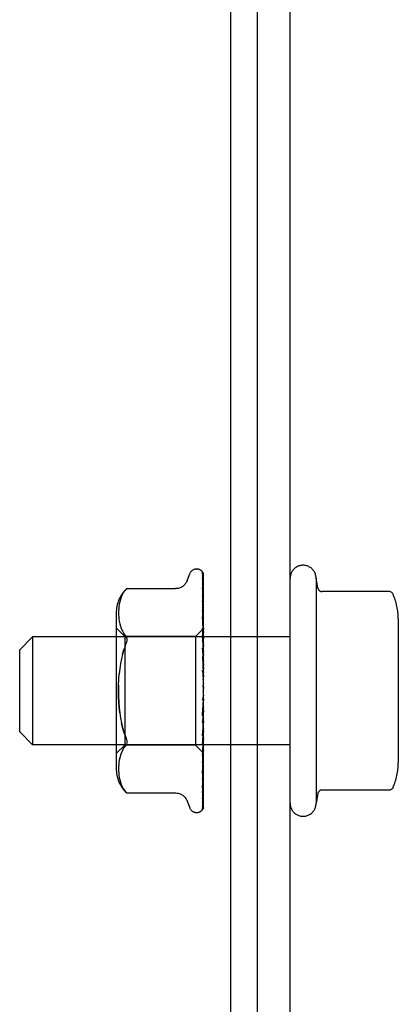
# Model space of a CAD drawing. Header units: inches. Extents: x 0 to 224, y 0 to 145.
# Tile 17 of 41: x 180.144 to 181.019, y 11.214 to 13.489. Entities that reach past the tile are written whole.
import ezdxf

# ---------------------------------------------------------------- set-up
doc = ezdxf.new("R2010")
doc.units = ezdxf.units.IN
doc.header["$LTSCALE"] = 12.302632
doc.header["$MEASUREMENT"] = 0
doc.linetypes.add('HIDDEN', pattern=[0.2, 0.1, -0.1])
doc.layers.get('0').update_dxf_attribs({"linetype": 'CONTINUOUS'})
doc.layers.add('DEFAULT_2', color=8, linetype='HIDDEN')

msp = doc.modelspace()

# ---------------------------------------------------------------- linework, layer by layer
at = {"color": 7, "linetype": 'Continuous'}
for p, q in [((180.6311, 26.9385), (180.6311, 9.126)), ((180.6936, 9.1885), (180.6936, 26.8135))]:
    msp.add_line(p, q, dxfattribs=at)
at = {"color": 3, "linetype": 'Continuous'}
msp.add_line((180.7686, 8.9385), (180.7686, 26.8185), dxfattribs=at)
at = {"layer": 'DEFAULT_2', "color": 8, "linetype": 'HIDDEN'}
for p, q in [((180.5521, 12.2197), (180.553, 12.2197)), ((180.531, 12.1937), (180.5365, 12.2088)), ((180.5649, 12.214), (180.5649, 12.214)), ((180.5659, 12.198), (180.566, 12.1971)), ((180.566, 12.2106), (180.5679, 12.0818)), ((180.566, 12.2087), (180.5679, 12.0805)), ((180.566, 12.2026), (180.5679, 12.0778)), ((180.566, 12.1971), (180.5679, 12.0741)), ((180.5686, 11.9476), (180.5686, 12.2081)), ((180.8327, 12.1762), (180.8286, 12.1985)), ((180.8286, 12.1985), (180.8286, 11.6785)), ((180.3909, 12.1744), (180.391, 12.1745)), ((180.391, 12.1745), (180.5035, 12.1745)), ((180.566, 12.1851), (180.5679, 12.0688)), ((180.566, 12.1764), (180.566, 12.1761)), ((180.566, 12.1761), (180.5679, 12.0628)), ((180.3784, 12.1552), (180.3764, 12.1497)), ((180.3808, 12.1605), (180.3783, 12.1552)), ((180.566, 12.1588), (180.566, 12.1586)), ((180.566, 12.1586), (180.5679, 12.0551)), ((180.9973, 12.1679), (180.8425, 12.1679)), ((180.3725, 12.1286), (180.3722, 12.1235)), ((180.373, 12.1337), (180.3725, 12.1285)), ((180.3738, 12.139), (180.373, 12.1336)), ((180.3749, 12.1444), (180.3738, 12.1389)), ((180.3764, 12.1498), (180.3749, 12.1443)), ((180.5668, 12.1401), (180.566, 12.1465)), ((180.566, 12.1465), (180.566, 12.1465)), ((180.566, 12.1465), (180.5679, 12.047)), ((180.5686, 12.1233), (180.568, 12.1291)), ((180.3666, 12.1181), (180.3666, 11.7589)), ((180.3722, 12.1237), (180.3721, 12.1187)), ((180.3721, 12.1188), (180.3722, 12.1139)), ((180.3722, 12.114), (180.3725, 12.1091)), ((180.3725, 12.1092), (180.373, 12.1041)), ((180.566, 12.1242), (180.5679, 12.0372)), ((180.566, 12.1092), (180.566, 12.1093)), ((180.566, 12.1093), (180.5679, 12.0273)), ((180.5672, 12.0975), (180.566, 12.1092)), ((180.3866, 12.0637), (180.3666, 12.0837)), ((180.373, 12.1042), (180.3738, 12.099)), ((180.3738, 12.099), (180.3749, 12.0936)), ((180.3749, 12.0936), (180.3764, 12.0881)), ((180.3764, 12.0881), (180.3784, 12.0825)), ((180.566, 12.0831), (180.5679, 12.0157)), ((181.0186, 12.1046), (181.0186, 11.7723)), ((180.1436, 12.0335), (180.1736, 12.0635)), ((180.7686, 12.0635), (180.1736, 12.0635)), ((180.1736, 12.0635), (180.1736, 11.8135)), ((180.3784, 12.0826), (180.3809, 12.0771)), ((180.3809, 12.0772), (180.3839, 12.0721)), ((180.3876, 12.0672), (180.384, 12.072)), ((180.5496, 12.0637), (180.3866, 12.0637)), ((180.3866, 12.0637), (180.3866, 11.8132)), ((180.5684, 12.0825), (180.5496, 12.0637)), ((180.5496, 12.0637), (180.5496, 11.8132)), ((180.566, 12.0657), (180.566, 12.066)), ((180.566, 12.066), (180.5679, 12.0043)), ((180.568, 12.044), (180.566, 12.0657)), ((180.5684, 12.0825), (180.5679, 12.0818)), ((180.5679, 12.0818), (180.5679, 12.0818)), ((180.5679, 12.0805), (180.5679, 12.0805)), ((180.5686, 12.0805), (180.5679, 12.078)), ((180.5679, 12.0778), (180.5679, 12.078)), ((180.5679, 12.0741), (180.5679, 12.074)), ((180.5686, 12.0715), (180.5679, 12.074)), ((180.5686, 12.0732), (180.5679, 12.0691)), ((180.5679, 12.0688), (180.5679, 12.0691)), ((180.5679, 12.0628), (180.5679, 12.0627)), ((180.5679, 12.0627), (180.5679, 12.0626)), ((180.5686, 12.0586), (180.5679, 12.0626)), ((180.5686, 12.061), (180.5679, 12.0555)), ((180.5686, 12.0827), (180.5684, 12.0825)), ((180.5679, 12.0551), (180.5679, 12.0555)), ((180.5679, 12.047), (180.5679, 12.0467)), ((180.5686, 12.0413), (180.5679, 12.0467)), ((180.5686, 12.0444), (180.5679, 12.0377)), ((180.5679, 12.0372), (180.5679, 12.0377)), ((180.5686, 12.0372), (180.568, 12.044)), ((180.1436, 11.8435), (180.1436, 12.0335)), ((180.3812, 12.0233), (180.3842, 12.033)), ((180.566, 12.0366), (180.5679, 11.9913)), ((180.566, 12.0178), (180.566, 12.018)), ((180.566, 12.018), (180.5679, 11.9789)), ((180.566, 12.0178), (180.5686, 11.988)), ((180.5679, 12.0273), (180.5679, 12.027)), ((180.5686, 12.0203), (180.5679, 12.027)), ((180.5686, 12.024), (180.5679, 12.0163)), ((180.5679, 12.0157), (180.5679, 12.0163)), ((180.5679, 12.0043), (180.5679, 12.004)), ((180.5686, 11.9963), (180.5679, 12.004)), ((180.5686, 12.0005), (180.5679, 11.992)), ((180.5679, 11.9913), (180.5679, 11.992)), ((180.566, 11.9864), (180.5679, 11.9649)), ((180.5679, 11.9789), (180.5679, 11.9786)), ((180.5686, 11.9702), (180.5679, 11.9786)), ((180.5686, 11.9747), (180.5679, 11.9659)), ((180.5679, 11.9649), (180.5679, 11.9659)), ((180.5686, 11.943), (180.5679, 11.9518)), ((180.5686, 11.9476), (180.5679, 11.9387)), ((180.5686, 11.9157), (180.5679, 11.9246)), ((180.5686, 11.6682), (180.5686, 11.943)), ((180.566, 11.8843), (180.5686, 11.9143)), ((180.5679, 11.9115), (180.566, 11.8842)), ((180.5686, 11.9202), (180.5679, 11.9116)), ((180.5679, 11.9115), (180.5679, 11.9116)), ((180.5679, 11.8986), (180.566, 11.865)), ((180.5679, 11.8851), (180.566, 11.8344)), ((180.566, 11.8842), (180.566, 11.8843)), ((180.5679, 11.8986), (180.5679, 11.8978)), ((180.5686, 11.8891), (180.5679, 11.8978)), ((180.5686, 11.8935), (180.5679, 11.8854)), ((180.5679, 11.8851), (180.5679, 11.8854)), ((180.5679, 11.8731), (180.566, 11.8165)), ((180.566, 11.8347), (180.5686, 11.864)), ((180.5679, 11.8608), (180.566, 11.7886)), ((180.5679, 11.8731), (180.5679, 11.8725)), ((180.5686, 11.8644), (180.5679, 11.8725)), ((180.5686, 11.8683), (180.5679, 11.8611)), ((180.5679, 11.8608), (180.5679, 11.8611)), ((180.1436, 11.8435), (180.1736, 11.8135)), ((180.5679, 11.8501), (180.566, 11.7726)), ((180.5679, 11.8393), (180.566, 11.7482)), ((180.566, 11.8344), (180.566, 11.8347)), ((180.5679, 11.8501), (180.5679, 11.8496)), ((180.5686, 11.8423), (180.5679, 11.8496)), ((180.5686, 11.8457), (180.5679, 11.8396)), ((180.5679, 11.8393), (180.5679, 11.8396)), ((180.7686, 11.8135), (180.1736, 11.8135)), ((180.3866, 11.8132), (180.3666, 11.7932)), ((180.5496, 11.8132), (180.3866, 11.8132)), ((180.5686, 11.7942), (180.5496, 11.8132)), ((180.5679, 11.8303), (180.566, 11.7346)), ((180.5679, 11.8215), (180.566, 11.7147)), ((180.5679, 11.8144), (180.566, 11.704)), ((180.5676, 11.8054), (180.5686, 11.8164)), ((180.5679, 11.8303), (180.5679, 11.8299)), ((180.5686, 11.8237), (180.5679, 11.8299)), ((180.5686, 11.8265), (180.5679, 11.8217)), ((180.5679, 11.8215), (180.5679, 11.8217)), ((180.5679, 11.8144), (180.5679, 11.8141)), ((180.5686, 11.8092), (180.5679, 11.8141)), ((180.5686, 11.8113), (180.5679, 11.8081)), ((180.3764, 11.7889), (180.3749, 11.7833)), ((180.3784, 11.7944), (180.3764, 11.7888)), ((180.3809, 11.7998), (180.3784, 11.7944)), ((180.5679, 11.8079), (180.566, 11.6892)), ((180.566, 11.7888), (180.5676, 11.8054)), ((180.5679, 11.803), (180.566, 11.6819)), ((180.5679, 11.799), (180.566, 11.6728)), ((180.5679, 11.7965), (180.566, 11.6691)), ((180.5679, 11.7952), (180.566, 11.6661)), ((180.566, 11.7886), (180.566, 11.7888)), ((180.5679, 11.8079), (180.5679, 11.8081)), ((180.5679, 11.803), (180.5679, 11.8028)), ((180.5686, 11.7994), (180.5679, 11.8028)), ((180.5679, 11.799), (180.5679, 11.7991)), ((180.5679, 11.7965), (180.5679, 11.7964)), ((180.5679, 11.7952), (180.5679, 11.7952)), ((180.3725, 11.7679), (180.3722, 11.7629)), ((180.373, 11.7728), (180.3725, 11.7678)), ((180.3738, 11.778), (180.373, 11.7728)), ((180.3749, 11.7834), (180.3738, 11.7779)), ((180.5672, 11.7592), (180.568, 11.767)), ((180.568, 11.767), (180.5686, 11.7732)), ((180.3722, 11.763), (180.3721, 11.7581)), ((180.3721, 11.7582), (180.3722, 11.7533)), ((180.3722, 11.7534), (180.3725, 11.7483)), ((180.3725, 11.7484), (180.373, 11.7432)), ((180.373, 11.7433), (180.3738, 11.7379)), ((180.566, 11.7482), (180.566, 11.7483)), ((180.3738, 11.738), (180.3749, 11.7326)), ((180.3749, 11.7327), (180.3764, 11.7271)), ((180.3764, 11.7272), (180.3784, 11.7217)), ((180.3783, 11.7218), (180.3808, 11.7164)), ((180.5672, 11.7236), (180.568, 11.7304)), ((180.568, 11.7304), (180.5686, 11.7359)), ((180.3876, 11.7063), (180.3839, 11.7113)), ((180.3889, 11.7047), (180.3876, 11.7063)), ((180.391, 11.7024), (180.3905, 11.703)), ((180.391, 11.7024), (180.5035, 11.7024)), ((180.566, 11.7147), (180.566, 11.7146)), ((180.566, 11.7146), (180.566, 11.7145)), ((180.566, 11.704), (180.566, 11.7037)), ((180.8327, 11.7008), (180.8286, 11.6785)), ((180.9973, 11.7091), (180.8425, 11.7091)), ((180.531, 11.6832), (180.5365, 11.6682)), ((180.5658, 11.6808), (180.5658, 11.6808)), ((180.566, 11.6892), (180.5659, 11.6887)), ((180.5521, 11.6572), (180.553, 11.6572)), ((180.5638, 11.6614), (180.5639, 11.6615))]:
    msp.add_line(p, q, dxfattribs=at)
for points in [[(180.5649, 12.214), (180.5649, 12.214), (180.5649, 12.214), (180.565, 12.2138), (180.5651, 12.2136), (180.5653, 12.2133), (180.5655, 12.213), (180.5656, 12.2126), (180.5658, 12.2122), (180.5659, 12.2118), (180.5659, 12.2113), (180.566, 12.2108), (180.566, 12.2106)], [(180.5686, 12.2077), (180.5686, 12.2078), (180.5683, 12.2085), (180.5681, 12.2091), (180.5678, 12.2097), (180.5675, 12.2103), (180.5671, 12.2109), (180.5668, 12.2114), (180.5665, 12.2119), (180.5662, 12.2123), (180.5659, 12.2127), (180.5657, 12.2131), (180.5654, 12.2134), (180.5652, 12.2136), (180.5649, 12.214)], [(180.5656, 12.2108), (180.5657, 12.2105), (180.5659, 12.2099), (180.566, 12.2093), (180.566, 12.2087)], [(180.5686, 12.2002), (180.5686, 12.2004), (180.5682, 12.2022), (180.5678, 12.2039), (180.5674, 12.2055), (180.5669, 12.2071), (180.5664, 12.2085), (180.5659, 12.2099), (180.5656, 12.2108)], [(180.5657, 12.2042), (180.5657, 12.2043), (180.5657, 12.2043), (180.5657, 12.2043), (180.5657, 12.2041), (180.5658, 12.2038), (180.5659, 12.2034), (180.566, 12.2028), (180.566, 12.2026)], [(180.5663, 12.2032), (180.5659, 12.2039), (180.5658, 12.2041), (180.5657, 12.2042)], [(180.5686, 12.183), (180.5684, 12.1847), (180.568, 12.1872), (180.5676, 12.1896), (180.5671, 12.1919), (180.5667, 12.1942), (180.5662, 12.1964), (180.5659, 12.198)], [(180.5686, 12.2081), (180.5685, 12.2084), (180.5681, 12.2098), (180.5675, 12.211), (180.5669, 12.2122), (180.566, 12.2134)], [(180.5686, 12.1983), (180.5684, 12.199), (180.5682, 12.1996), (180.5679, 12.2002), (180.5676, 12.2008), (180.5674, 12.2013), (180.5671, 12.2018), (180.5668, 12.2023), (180.5666, 12.2028), (180.5663, 12.2032)], [(180.3909, 12.1744), (180.3906, 12.1741), (180.3901, 12.1736), (180.3895, 12.1728), (180.3886, 12.1718), (180.3876, 12.1706)], [(180.3876, 12.1706), (180.3886, 12.1718), (180.3895, 12.1728), (180.3901, 12.1736), (180.3906, 12.1741)], [(180.531, 12.1937), (180.5303, 12.1919), (180.5295, 12.1903), (180.5286, 12.1886), (180.5275, 12.187), (180.5263, 12.1854), (180.525, 12.1839), (180.5236, 12.1825), (180.522, 12.1811), (180.5203, 12.1798), (180.5185, 12.1786), (180.5165, 12.1775), (180.5144, 12.1766), (180.5121, 12.1758), (180.5098, 12.1752), (180.5074, 12.1748), (180.5048, 12.1745), (180.5036, 12.1745)], [(180.566, 12.1856), (180.5659, 12.1857), (180.5659, 12.1858), (180.5659, 12.1857), (180.566, 12.1854), (180.566, 12.1851)], [(180.5669, 12.1837), (180.5664, 12.1848), (180.5662, 12.1852), (180.566, 12.1855), (180.566, 12.1856)], [(180.5686, 12.157), (180.5684, 12.159), (180.568, 12.1621), (180.5676, 12.1652), (180.5672, 12.1682), (180.5667, 12.1713), (180.5663, 12.1743), (180.566, 12.1764)], [(180.5686, 12.1797), (180.5685, 12.1801), (180.5682, 12.1809), (180.5679, 12.1816), (180.5676, 12.1823), (180.5672, 12.183), (180.5669, 12.1837)], [(180.3808, 12.1605), (180.3839, 12.1656), (180.3876, 12.1706)], [(180.5669, 12.1565), (180.5666, 12.1571), (180.5664, 12.1576), (180.5662, 12.1581), (180.5661, 12.1584), (180.566, 12.1587), (180.566, 12.1587)], [(180.5686, 12.1524), (180.5686, 12.1526), (180.5682, 12.1535), (180.5678, 12.1544), (180.5675, 12.1552), (180.5669, 12.1565)], [(181.0065, 12.1619), (181.0057, 12.1634), (181.0047, 12.1647), (181.0034, 12.1658), (181.002, 12.1667), (181.0004, 12.1674), (180.9987, 12.1678), (180.9973, 12.1679)], [(180.568, 12.1291), (180.5676, 12.1327), (180.5668, 12.1401)], [(180.5671, 12.121), (180.5668, 12.1217), (180.5665, 12.1223), (180.5663, 12.1229), (180.5662, 12.1234), (180.5661, 12.1238), (180.566, 12.1241), (180.566, 12.1242)], [(180.5686, 12.1174), (180.5685, 12.1179), (180.5681, 12.1187), (180.5678, 12.1195), (180.5671, 12.121)], [(180.5686, 12.0761), (180.5686, 12.0763), (180.5682, 12.0771), (180.5679, 12.0779), (180.5675, 12.0787), (180.5671, 12.0795), (180.5668, 12.0802), (180.5665, 12.081), (180.5663, 12.0816), (180.5661, 12.0822), (180.566, 12.0827), (180.566, 12.0831)], [(180.5686, 12.0828), (180.5684, 12.0852), (180.5672, 12.0975)], [(180.3876, 12.0672), (180.3888, 12.0654), (180.3898, 12.0633), (180.3905, 12.0612), (180.3909, 12.0589), (180.391, 12.0565), (180.3909, 12.0539), (180.3905, 12.0512), (180.3898, 12.0483)], [(180.5686, 12.0824), (180.5684, 12.0821), (180.5682, 12.0819), (180.568, 12.0818), (180.5679, 12.0818), (180.5679, 12.0818), (180.5679, 12.0818)], [(180.5686, 12.0817), (180.5684, 12.0814), (180.5682, 12.0811), (180.568, 12.0808), (180.5679, 12.0806), (180.5679, 12.0805), (180.5679, 12.0805)], [(180.5686, 12.0797), (180.5684, 12.0799), (180.5683, 12.0801), (180.5681, 12.0803), (180.5679, 12.0805)], [(180.5686, 12.0778), (180.5684, 12.0777), (180.5682, 12.0776), (180.568, 12.0776), (180.5679, 12.0777), (180.5679, 12.0778)], [(180.5686, 12.0758), (180.5684, 12.0754), (180.5682, 12.075), (180.568, 12.0747), (180.5679, 12.0744), (180.5679, 12.0742), (180.5679, 12.0741)], [(180.5686, 12.0683), (180.5684, 12.0683), (180.5682, 12.0683), (180.568, 12.0684), (180.5679, 12.0686), (180.5679, 12.0688)], [(180.5686, 12.065), (180.5684, 12.0646), (180.5682, 12.0641), (180.568, 12.0637), (180.5679, 12.0633), (180.5679, 12.063), (180.5679, 12.0628)], [(180.3876, 12.0419), (180.3842, 12.033), (180.3812, 12.0233), (180.3787, 12.0127), (180.3766, 12.0015), (180.3749, 11.9896), (180.3737, 11.9773)], [(180.3876, 12.0419), (180.3888, 12.0452), (180.3898, 12.0483)], [(180.5686, 12.054), (180.5684, 12.0541), (180.5682, 12.0543), (180.568, 12.0545), (180.5679, 12.0548), (180.5679, 12.0551)], [(180.5686, 12.0496), (180.5684, 12.0491), (180.5682, 12.0485), (180.568, 12.048), (180.5679, 12.0476), (180.5679, 12.0471), (180.5679, 12.047)], [(180.5686, 12.0299), (180.5686, 12.03), (180.5683, 12.0307), (180.568, 12.0313), (180.5676, 12.0319), (180.5673, 12.0326), (180.567, 12.0332), (180.5667, 12.0339), (180.5664, 12.0346), (180.5662, 12.0353), (180.5661, 12.036), (180.566, 12.0366), (180.566, 12.0366)], [(180.5686, 12.0356), (180.5684, 12.0358), (180.5682, 12.0361), (180.568, 12.0364), (180.5679, 12.0368), (180.5679, 12.0372)], [(180.5686, 12.0302), (180.5684, 12.0296), (180.5682, 12.029), (180.568, 12.0285), (180.5679, 12.0279), (180.5679, 12.0274), (180.5679, 12.0273)], [(180.5686, 12.0136), (180.5684, 12.014), (180.5682, 12.0143), (180.568, 12.0148), (180.5679, 12.0152), (180.5679, 12.0157)], [(180.5686, 12.0075), (180.5684, 12.0069), (180.5682, 12.0063), (180.568, 12.0057), (180.5679, 12.0051), (180.5679, 12.0045), (180.5679, 12.0043)], [(180.3749, 11.8873), (180.3737, 11.8996), (180.3728, 11.9123), (180.3723, 11.9253), (180.3721, 11.9385), (180.3723, 11.9516), (180.3728, 11.9646), (180.3737, 11.9773)], [(180.5676, 11.9823), (180.5674, 11.9827), (180.5671, 11.9832), (180.5668, 11.9838), (180.5665, 11.9844), (180.5663, 11.9851), (180.5661, 11.9858), (180.566, 11.9865)], [(180.5686, 11.9806), (180.5685, 11.9809), (180.5682, 11.9814), (180.5676, 11.9823)], [(180.5686, 11.989), (180.5684, 11.9894), (180.5682, 11.9899), (180.568, 11.9904), (180.5679, 11.9909), (180.5679, 11.9913)], [(180.5686, 11.9823), (180.5684, 11.9817), (180.5682, 11.9811), (180.568, 11.9804), (180.5679, 11.9798), (180.5679, 11.9792), (180.5679, 11.9789)], [(180.3723, 11.9516), (180.3721, 11.9385), (180.3723, 11.9253), (180.3728, 11.9123), (180.3737, 11.8996), (180.3749, 11.8873), (180.3766, 11.8755), (180.3787, 11.8642), (180.3812, 11.8537), (180.3842, 11.8439), (180.3876, 11.835)], [(180.5686, 11.9625), (180.5684, 11.963), (180.5682, 11.9635), (180.568, 11.9641), (180.5679, 11.9647), (180.5679, 11.9649)], [(180.5686, 11.9555), (180.5684, 11.9549), (180.5682, 11.9543), (180.568, 11.9537), (180.5679, 11.9531), (180.5679, 11.9525), (180.5679, 11.9518)], [(180.568, 11.9262), (180.5677, 11.9248), (180.5674, 11.9233), (180.5671, 11.9217), (180.5668, 11.9201), (180.5665, 11.9185), (180.5661, 11.917)], [(180.5686, 11.9351), (180.5684, 11.9357), (180.5682, 11.9363), (180.568, 11.9369), (180.5679, 11.9375), (180.5679, 11.9381), (180.5679, 11.9387)], [(180.568, 11.9262), (180.5679, 11.9258), (180.5679, 11.9252), (180.5679, 11.9246)], [(180.5686, 11.9281), (180.5684, 11.9275), (180.5682, 11.927), (180.568, 11.9264), (180.568, 11.9262)], [(180.5661, 11.9169), (180.5662, 11.9173), (180.5664, 11.9179), (180.5666, 11.9185), (180.5669, 11.919), (180.5671, 11.9194), (180.5673, 11.9197), (180.5676, 11.92), (180.5677, 11.9203)], [(180.5677, 11.9203), (180.5681, 11.9207), (180.5683, 11.921), (180.5684, 11.9212), (180.5686, 11.9215)], [(180.5686, 11.9079), (180.5684, 11.9085), (180.5682, 11.9091), (180.568, 11.9097), (180.5679, 11.9104), (180.5679, 11.911), (180.5679, 11.9115)], [(180.5686, 11.901), (180.5684, 11.9006), (180.5682, 11.9001), (180.568, 11.8995), (180.5679, 11.899), (180.5679, 11.8986)], [(180.5679, 11.8813), (180.5678, 11.881), (180.5678, 11.8809), (180.5677, 11.8808), (180.5675, 11.8808), (180.5673, 11.8808), (180.5671, 11.8809), (180.5669, 11.8811), (180.5667, 11.8814), (180.5665, 11.8817), (180.5663, 11.8821), (180.5661, 11.8826), (180.566, 11.8832), (180.566, 11.8838), (180.566, 11.8842)], [(180.5686, 11.8818), (180.5684, 11.8824), (180.5682, 11.883), (180.568, 11.8836), (180.5679, 11.8842), (180.5679, 11.8848), (180.5679, 11.8851)], [(180.3876, 11.835), (180.3842, 11.844), (180.3812, 11.8537), (180.3787, 11.8642)], [(180.566, 11.865), (180.5661, 11.8655), (180.5662, 11.8662), (180.5664, 11.8669), (180.5666, 11.8676), (180.5669, 11.8682), (180.5672, 11.8688), (180.5676, 11.8694), (180.5682, 11.8705)], [(180.5686, 11.8754), (180.5684, 11.875), (180.5682, 11.8745), (180.568, 11.8741), (180.5679, 11.8736), (180.5679, 11.8731)], [(180.5686, 11.8577), (180.5684, 11.8583), (180.5682, 11.8589), (180.568, 11.8595), (180.5679, 11.8601), (180.5679, 11.8606), (180.5679, 11.8608)], [(180.5682, 11.8705), (180.5685, 11.8711), (180.5686, 11.8714)], [(180.3876, 11.835), (180.3888, 11.8317), (180.3898, 11.8286), (180.3905, 11.8257), (180.3909, 11.823), (180.391, 11.8204), (180.3909, 11.818), (180.3905, 11.8157)], [(180.5686, 11.8519), (180.5684, 11.8517), (180.5682, 11.8513), (180.568, 11.851), (180.5679, 11.8505), (180.5679, 11.8501)], [(180.5686, 11.8365), (180.5684, 11.8371), (180.5682, 11.8377), (180.568, 11.8382), (180.5679, 11.8387), (180.5679, 11.8392), (180.5679, 11.8393)], [(180.3809, 11.7998), (180.3839, 11.8049), (180.3876, 11.8098)], [(180.3876, 11.8098), (180.3888, 11.8116), (180.3898, 11.8136), (180.3905, 11.8157)], [(180.566, 11.8165), (180.566, 11.8166), (180.5661, 11.8171), (180.5662, 11.8177), (180.5664, 11.8183), (180.5666, 11.819), (180.5669, 11.8197), (180.5672, 11.8204), (180.5676, 11.8212), (180.5679, 11.8219), (180.5683, 11.8226), (180.5686, 11.8234)], [(180.5686, 11.8317), (180.5684, 11.8315), (180.5681, 11.8313), (180.568, 11.831), (180.5679, 11.8307), (180.5679, 11.8303)], [(180.5686, 11.8191), (180.5684, 11.8196), (180.5682, 11.8201), (180.568, 11.8206), (180.5679, 11.821), (180.5679, 11.8214), (180.5679, 11.8215)], [(180.5686, 11.8152), (180.5684, 11.8152), (180.5682, 11.8151), (180.568, 11.8149), (180.5679, 11.8147), (180.5679, 11.8144)], [(180.5686, 11.8059), (180.5684, 11.8064), (180.5682, 11.8068), (180.568, 11.8072), (180.5679, 11.8075), (180.5679, 11.8078), (180.5679, 11.8079)], [(180.5686, 11.8033), (180.5684, 11.8033), (180.5682, 11.8033), (180.568, 11.8033), (180.5679, 11.8032), (180.5679, 11.803)], [(180.5686, 11.8007), (180.5684, 11.8003), (180.5683, 11.7998), (180.5681, 11.7994), (180.5679, 11.7991)], [(180.5686, 11.7975), (180.5684, 11.7979), (180.5682, 11.7983), (180.568, 11.7986), (180.5679, 11.7988), (180.5679, 11.799), (180.5679, 11.799)], [(180.5686, 11.7962), (180.5684, 11.7964), (180.5682, 11.7965), (180.568, 11.7966), (180.5679, 11.7966), (180.5679, 11.7965), (180.5679, 11.7965)], [(180.5686, 11.7947), (180.5684, 11.7951), (180.5683, 11.7955), (180.5681, 11.7959), (180.5679, 11.7964)], [(180.5686, 11.7951), (180.5684, 11.7951), (180.5683, 11.7951), (180.5681, 11.7951), (180.5679, 11.7952)], [(180.5686, 11.7943), (180.5684, 11.7946), (180.5682, 11.7948), (180.568, 11.795), (180.5679, 11.7951), (180.5679, 11.7952), (180.5679, 11.7952)], [(180.566, 11.7726), (180.566, 11.7728), (180.5661, 11.7731), (180.5662, 11.7736), (180.5664, 11.7741), (180.5666, 11.7747), (180.5669, 11.7754), (180.5672, 11.7761)], [(180.5672, 11.7761), (180.5678, 11.7775), (180.5681, 11.7782), (180.5685, 11.779), (180.5686, 11.7795)], [(180.566, 11.7483), (180.5663, 11.7511), (180.5672, 11.7592)], [(180.566, 11.7346), (180.566, 11.7346), (180.566, 11.7348), (180.5661, 11.7351), (180.5663, 11.7355), (180.5665, 11.7361), (180.5667, 11.7367), (180.567, 11.7374), (180.5677, 11.7388)], [(180.566, 11.7145), (180.5663, 11.7169), (180.5672, 11.7236)], [(180.5677, 11.7388), (180.5681, 11.7396), (180.5684, 11.7405), (180.5686, 11.7411)], [(180.3808, 11.7164), (180.3839, 11.7113), (180.3876, 11.7063)], [(180.3887, 11.705), (180.3892, 11.7044), (180.3896, 11.7039), (180.3901, 11.7034), (180.3907, 11.7028)], [(180.3905, 11.703), (180.3895, 11.704), (180.3889, 11.7047)], [(180.3908, 11.7026), (180.391, 11.7025), (180.391, 11.7024)], [(180.5036, 11.7024), (180.5048, 11.7024), (180.5074, 11.7022), (180.5098, 11.7018), (180.5121, 11.7011), (180.5144, 11.7004), (180.5165, 11.6994), (180.5185, 11.6983), (180.5203, 11.6972), (180.522, 11.6959), (180.5236, 11.6945), (180.525, 11.693), (180.5263, 11.6915), (180.5275, 11.6899), (180.5286, 11.6883), (180.5295, 11.6867), (180.5303, 11.685), (180.531, 11.6832)], [(180.5659, 11.6887), (180.5663, 11.6905), (180.5667, 11.6931), (180.5672, 11.6958), (180.5676, 11.6985), (180.568, 11.7012), (180.5684, 11.704), (180.5686, 11.7059)], [(180.566, 11.7037), (180.566, 11.7037), (180.566, 11.7039), (180.5661, 11.7042), (180.5663, 11.7046), (180.5666, 11.7051)], [(180.5666, 11.7051), (180.5672, 11.7064), (180.5675, 11.7072), (180.5679, 11.708), (180.5682, 11.7088), (180.5686, 11.7097), (180.5686, 11.7099)], [(181.0065, 11.715), (181.0057, 11.7136), (181.0047, 11.7123), (181.0034, 11.7111), (181.002, 11.7102), (181.0004, 11.7095), (180.9987, 11.7092), (180.9973, 11.7091)], [(180.5658, 11.6715), (180.5661, 11.6727), (180.5666, 11.6745), (180.5671, 11.6764), (180.5675, 11.6784), (180.5679, 11.6804), (180.5683, 11.6826), (180.5686, 11.6842)], [(180.566, 11.6819), (180.566, 11.6816), (180.5659, 11.6812), (180.5659, 11.6809), (180.5658, 11.6808)], [(180.5658, 11.6808), (180.5659, 11.6809), (180.566, 11.6812), (180.5662, 11.6815)], [(180.5662, 11.6815), (180.5667, 11.6824), (180.5669, 11.683), (180.5672, 11.6835), (180.5675, 11.6841), (180.5678, 11.6848), (180.5681, 11.6855), (180.5684, 11.6862), (180.5686, 11.6868)], [(180.5686, 11.6682), (180.5681, 11.6669), (180.5675, 11.6658), (180.5669, 11.6647), (180.5663, 11.6639), (180.5657, 11.6631), (180.5651, 11.6625), (180.5646, 11.662), (180.5642, 11.6617), (180.564, 11.6615), (180.5638, 11.6614), (180.5638, 11.6614)], [(180.5648, 11.6625), (180.5654, 11.6633), (180.5661, 11.6645), (180.5667, 11.6658), (180.5672, 11.6671), (180.5677, 11.6685), (180.5682, 11.67), (180.5686, 11.6716)], [(180.566, 11.6661), (180.566, 11.6658), (180.5659, 11.6653), (180.5658, 11.6647), (180.5657, 11.6642), (180.5655, 11.6637), (180.5653, 11.6632), (180.565, 11.6628), (180.5648, 11.6625), (180.5648, 11.6625)], [(180.566, 11.6691), (180.566, 11.6688), (180.5659, 11.6682), (180.5658, 11.6677), (180.5657, 11.6673), (180.5655, 11.6669), (180.5654, 11.6667), (180.5654, 11.6667), (180.5654, 11.6667)], [(180.5654, 11.6667), (180.5654, 11.6667), (180.5655, 11.6668)], [(180.5655, 11.6668), (180.5659, 11.6674), (180.5661, 11.6678), (180.5664, 11.6682), (180.5667, 11.6687), (180.567, 11.6692), (180.5673, 11.6697), (180.5676, 11.6703), (180.5679, 11.671), (180.5682, 11.6716), (180.5685, 11.6723), (180.5686, 11.6727)], [(180.566, 11.6729), (180.566, 11.6723), (180.5659, 11.6717), (180.5658, 11.6715)]]:
    msp.add_lwpolyline(points, dxfattribs=at)
for centre, radius, start, end in [((180.5521, 12.2031), 0.0167, 90, 160), ((180.553, 12.2031), 0.0167, 38.6218, 90), ((180.7986, 12.1985), 0.03, 359.9957, 180), ((180.4442, 12.1181), 0.0776, 133.3008, 180), ((180.8425, 12.1779), 0.01, 189.7805, 270), ((180.8774, 12.1046), 0.1412, 0, 23.95), ((180.8774, 11.7723), 0.1412, 336.05, 360), ((180.4442, 11.7589), 0.0776, 180, 226.6992), ((180.8425, 11.6991), 0.01, 90, 170.2195), ((180.7986, 11.6785), 0.03, 180, 0.0043), ((180.5521, 11.6739), 0.0167, 200, 270), ((180.553, 11.6739), 0.0167, 270, 340.0516)]:
    msp.add_arc(centre, radius, start, end, dxfattribs=at)

doc.saveas('drawing.dxf')
